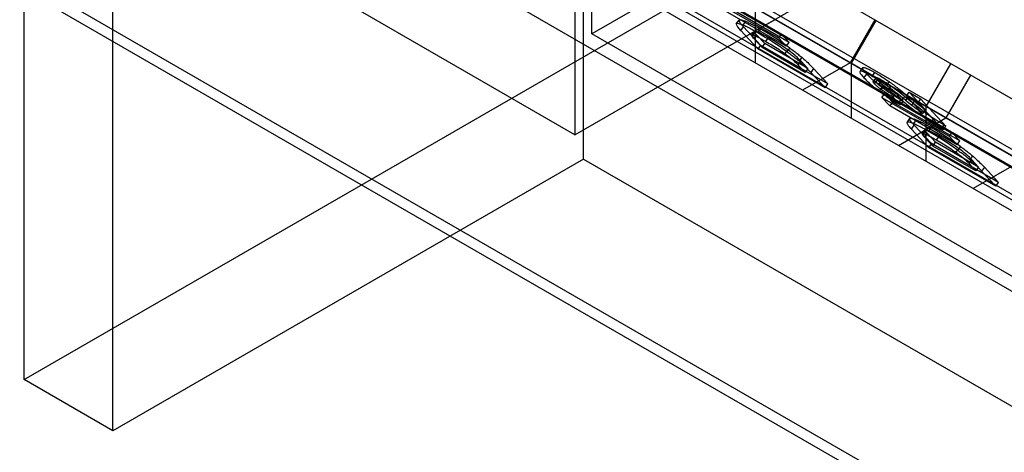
# Model space of a CAD drawing. Header units: millimetres. Extents: x 60 to 337, y 43 to 512.
# Tile 8 of 73: x 99.52 to 120.23, y 224.5 to 233.6. Entities that reach past the tile are written whole.
import ezdxf

# ---------------------------------------------------------------- set-up
doc = ezdxf.new("R2010")
doc.units = ezdxf.units.MM
doc.header["$LTSCALE"] = 36.045028
doc.layers.get('0').update_dxf_attribs({"linetype": 'CONTINUOUS'})

msp = doc.modelspace()

# ---------------------------------------------------------------- linework, layer by layer
at = {"color": 7, "linetype": 'CONTINUOUS'}
for p, q in [((111.381, 230.671), (111.381, 273.478)), ((111.2, 268.643), (111.2, 231.183)), ((99.616, 226.032), (99.616, 263.02)), ((101.482, 224.955), (101.482, 261.943)), ((99.616, 226.032), (143.81, 251.547)), ((111.2, 231.183), (142.313, 249.146)), ((84.33, 248.709), (169.183, 199.72)), ((111.554, 233.306), (111.554, 248.534)), ((169.395, 194.186), (84.542, 243.174)), ((169.183, 194.063), (84.33, 243.052)), ((154.859, 210.842), (104.569, 239.876)), ((104.565, 239.648), (154.854, 210.613)), ((105.101, 239.703), (155.39, 210.669)), ((104.832, 239.465), (155.122, 210.431)), ((107.017, 237.649), (157.307, 208.615)), ((160.638, 208.701), (110.325, 237.748)), ((111.2, 231.183), (100.428, 237.403)), ((157.257, 208.529), (106.967, 237.563)), ((118.625, 237.388), (111.554, 233.306)), ((161.857, 205.642), (106.967, 237.332)), ((109.805, 236.848), (160.118, 207.8)), ((114.126, 234.121), (115.54, 233.305)), ((114.068, 234.041), (115.482, 233.224)), ((115.647, 233.047), (114.233, 233.864)), ((115.705, 233.127), (114.291, 233.944)), ((114.998, 232.695), (114.998, 233.85)), ((114.413, 233.033), (115.413, 233.61)), ((114.596, 233.516), (114.656, 233.598)), ((114.688, 233.376), (114.746, 233.456)), ((114.79, 233.571), (114.732, 233.491)), ((114.746, 233.456), (115.106, 233.07)), ((117.51, 233.601), (116.99, 232.7)), ((117.533, 233.587), (117.013, 232.687)), ((133.581, 220.589), (111.554, 233.306)), ((115.048, 232.99), (114.688, 233.376)), ((114.922, 233.276), (114.98, 233.356)), ((114.948, 233.278), (115.006, 233.358)), ((115.021, 233.286), (114.963, 233.206)), ((115.195, 233.101), (115.021, 233.286)), ((115.047, 233.327), (115.105, 233.407)), ((115.217, 233.147), (115.275, 233.227)), ((115.54, 233.305), (115.482, 233.224)), ((115.482, 233.224), (115.647, 233.047)), ((115.705, 233.127), (115.54, 233.305)), ((114.963, 233.206), (115.137, 233.02)), ((115.106, 233.07), (115.048, 232.99)), ((116.521, 232.253), (115.106, 233.07)), ((115.137, 233.02), (115.195, 233.101)), ((116.044, 232.496), (115.137, 233.02)), ((116.102, 232.577), (115.195, 233.101)), ((115.647, 233.047), (115.705, 233.127)), ((116.463, 232.173), (115.048, 232.99)), ((115.678, 232.97), (115.62, 232.89)), ((115.665, 232.926), (115.723, 233.006)), ((115.974, 232.813), (115.916, 232.732)), ((115.9, 232.651), (115.958, 232.731)), ((116.044, 232.496), (115.9, 232.651)), ((115.958, 232.731), (116.102, 232.577)), ((116.99, 232.7), (115.99, 232.123)), ((117.013, 232.687), (117.013, 231.532)), ((117.206, 232.52), (117.264, 232.6)), ((118.59, 231.776), (119.11, 232.677)), ((116.102, 232.577), (116.044, 232.496)), ((116.222, 232.574), (116.164, 232.494)), ((116.164, 232.494), (116.463, 232.173)), ((116.521, 232.253), (116.222, 232.574)), ((117.255, 232.594), (117.197, 232.514)), ((117.281, 232.381), (117.339, 232.461)), ((117.455, 232.412), (117.512, 232.493)), ((119.525, 232.437), (119.005, 231.536)), ((116.463, 232.173), (116.521, 232.253)), ((117.478, 232.298), (117.536, 232.378)), ((117.488, 232.301), (117.545, 232.381)), ((117.506, 232.253), (117.503, 232.256)), ((117.506, 232.253), (117.564, 232.334)), ((117.51, 232.249), (117.507, 232.252)), ((117.603, 232.248), (117.661, 232.328)), ((117.7, 232.217), (117.642, 232.137)), ((117.81, 232.301), (117.752, 232.221)), ((117.788, 232.128), (117.846, 232.208)), ((117.603, 232.1), (117.661, 232.18)), ((117.66, 231.967), (117.718, 232.047)), ((117.718, 232.047), (117.883, 231.87)), ((117.718, 232.047), (119.132, 231.231)), ((117.944, 232.062), (117.886, 231.982)), ((117.886, 231.982), (118.046, 231.81)), ((118.104, 231.891), (117.944, 232.062)), ((118.08, 231.905), (118.138, 231.985)), ((118.215, 231.99), (118.157, 231.91)), ((118.174, 231.996), (118.232, 232.076)), ((118.514, 231.632), (118.174, 231.996)), ((118.174, 231.996), (118.414, 231.857)), ((118.215, 231.99), (118.344, 231.887)), ((118.232, 232.076), (118.571, 231.713)), ((118.232, 232.076), (118.472, 231.938)), ((117.825, 231.79), (117.66, 231.967)), ((117.66, 231.967), (119.074, 231.15)), ((117.883, 231.87), (117.825, 231.79)), ((119.239, 230.973), (117.825, 231.79)), ((119.297, 231.054), (117.883, 231.87)), ((117.998, 231.838), (118.056, 231.918)), ((118.046, 231.81), (117.998, 231.838)), ((118.046, 231.81), (118.104, 231.891)), ((118.104, 231.891), (118.056, 231.918)), ((118.157, 231.91), (118.286, 231.807)), ((118.286, 231.807), (118.344, 231.887)), ((118.472, 231.938), (118.414, 231.857)), ((118.414, 231.857), (118.948, 231.286)), ((119.006, 231.366), (118.472, 231.938)), ((118.59, 230.621), (118.59, 231.776)), ((118.508, 231.696), (118.45, 231.616)), ((118.571, 231.713), (118.514, 231.632)), ((118.005, 230.959), (119.005, 231.536)), ((118.188, 231.442), (118.248, 231.524)), ((118.28, 231.302), (118.338, 231.382)), ((118.382, 231.497), (118.325, 231.417)), ((118.338, 231.382), (118.699, 230.996)), ((118.694, 231.443), (118.752, 231.524)), ((118.961, 231.392), (118.903, 231.312)), ((118.948, 231.286), (119.006, 231.366)), ((119.006, 231.366), (118.961, 231.392)), ((118.641, 230.916), (118.28, 231.302)), ((118.514, 231.202), (118.572, 231.282)), ((118.541, 231.204), (118.598, 231.284)), ((118.613, 231.213), (118.555, 231.132)), ((118.787, 231.027), (118.613, 231.213)), ((118.639, 231.253), (118.697, 231.333)), ((118.809, 231.073), (118.867, 231.153)), ((118.948, 231.286), (118.903, 231.312)), ((119.132, 231.231), (119.074, 231.15)), ((119.074, 231.15), (119.239, 230.973)), ((119.297, 231.054), (119.132, 231.231)), ((118.555, 231.132), (118.729, 230.946)), ((118.699, 230.996), (118.641, 230.916)), ((120.113, 230.179), (118.699, 230.996)), ((118.729, 230.946), (118.787, 231.027)), ((119.636, 230.423), (118.729, 230.946)), ((119.694, 230.503), (118.787, 231.027)), ((119.239, 230.973), (119.297, 231.054)), ((120.055, 230.099), (118.641, 230.916)), ((119.271, 230.896), (119.213, 230.816)), ((119.258, 230.852), (119.315, 230.932)), ((119.566, 230.739), (119.508, 230.658)), ((111.381, 230.671), (101.482, 224.955)), ((111.381, 230.671), (138.07, 215.262)), ((119.492, 230.577), (119.55, 230.658)), ((119.636, 230.423), (119.492, 230.577)), ((119.55, 230.658), (119.694, 230.503)), ((120.582, 230.626), (119.582, 230.049)), ((119.694, 230.503), (119.636, 230.423)), ((119.814, 230.5), (119.756, 230.42)), ((119.756, 230.42), (120.055, 230.099)), ((120.113, 230.179), (119.814, 230.5)), ((120.055, 230.099), (120.113, 230.179)), ((101.482, 224.955), (99.616, 226.032))]:
    msp.add_line(p, q, dxfattribs=at)
for centre, radius, start, end in [((111.523, 227.217), 7.054, 54.0342, 60.0227), ((111.596, 227.321), 7.025, 54.0214, 60.0345), ((122.553, 237.132), 6.824, 231.2925, 233.703), ((122.691, 237.317), 6.956, 231.3155, 233.6801), ((122.181, 236.63), 6.25, 233.3475, 236.0885), ((122.265, 236.747), 6.295, 233.3573, 236.0787), ((115.115, 225.143), 7.054, 54.0342, 60.0227), ((115.189, 225.247), 7.025, 54.0214, 60.0345)]:
    msp.add_arc(centre, radius, start, end, dxfattribs=at)
for points, knots in [([(114.598, 233.518), (114.592, 233.513), (114.6, 233.478), (114.634, 233.438), (114.667, 233.398), (114.688, 233.376)], [0, 0, 0, 0, 0.13979, 0.466411, 1, 1, 1, 1]), ([(114.732, 233.491), (114.712, 233.5), (114.676, 233.513), (114.632, 233.524), (114.605, 233.523), (114.598, 233.518)], [0, 0, 0, 0, 0.478045, 0.80758, 1, 1, 1, 1]), ([(114.746, 233.456), (114.739, 233.464), (114.725, 233.478), (114.707, 233.5), (114.691, 233.518), (114.678, 233.535), (114.668, 233.55), (114.66, 233.564), (114.655, 233.575), (114.652, 233.585), (114.652, 233.593), (114.654, 233.597), (114.656, 233.598)], [0, 0, 0, 0, 0.180355, 0.34505, 0.48107, 0.601801, 0.706596, 0.79496, 0.866714, 0.922405, 0.964477, 1, 1, 1, 1]), ([(114.656, 233.598), (114.663, 233.603), (114.69, 233.605), (114.734, 233.593), (114.77, 233.58), (114.79, 233.571)], [0, 0, 0, 0, 0.19242, 0.521955, 1, 1, 1, 1]), ([(115.047, 233.327), (115.006, 233.35), (114.93, 233.393), (114.825, 233.448), (114.761, 233.479), (114.732, 233.491)], [0, 0, 0, 0, 0.401014, 0.736699, 1, 1, 1, 1]), ([(114.79, 233.571), (114.812, 233.562), (114.859, 233.54), (114.964, 233.487), (115.047, 233.44), (115.105, 233.407)], [0, 0, 0, 0, 0.198511, 0.434233, 1, 1, 1, 1]), ([(114.963, 233.206), (114.95, 233.22), (114.933, 233.235), (114.913, 233.282), (114.94, 233.28), (114.948, 233.278)], [0, 0, 0, 0, 0.527409, 0.757753, 1, 1, 1, 1]), ([(114.948, 233.278), (114.955, 233.276), (114.971, 233.272), (115.01, 233.257), (115.066, 233.23), (115.14, 233.191), (115.19, 233.162), (115.217, 233.147)], [0, 0, 0, 0, 0.070441, 0.164196, 0.421131, 0.68873, 1, 1, 1, 1]), ([(115.006, 233.358), (114.998, 233.36), (114.972, 233.363), (114.989, 233.317), (115.006, 233.303), (115.019, 233.289)], [0, 0, 0, 0, 0.248471, 0.476724, 1, 1, 1, 1]), ([(115.275, 233.227), (115.248, 233.243), (115.198, 233.271), (115.124, 233.31), (115.068, 233.337), (115.029, 233.352), (115.013, 233.357), (115.006, 233.358)], [0, 0, 0, 0, 0.31127, 0.578869, 0.835804, 0.929559, 1, 1, 1, 1]), ([(115.678, 232.97), (115.634, 233.001), (115.503, 233.091), (115.366, 233.174), (115.275, 233.227)], [0, 0, 0, 0, 0.338788, 1, 1, 1, 1]), ([(115.217, 233.147), (115.309, 233.094), (115.445, 233.011), (115.577, 232.921), (115.62, 232.89)], [0, 0, 0, 0, 0.661212, 1, 1, 1, 1]), ([(115.62, 232.89), (115.661, 232.86), (115.74, 232.801), (115.832, 232.72), (115.883, 232.669), (115.9, 232.651)], [0, 0, 0, 0, 0.411303, 0.802535, 1, 1, 1, 1]), ([(115.916, 232.732), (115.89, 232.754), (115.836, 232.797), (115.752, 232.862), (115.695, 232.904), (115.665, 232.926)], [0, 0, 0, 0, 0.321952, 0.657388, 1, 1, 1, 1]), ([(115.958, 232.731), (115.941, 232.749), (115.89, 232.8), (115.798, 232.881), (115.719, 232.941), (115.678, 232.97)], [0, 0, 0, 0, 0.197465, 0.588697, 1, 1, 1, 1]), ([(115.723, 233.006), (115.753, 232.985), (115.81, 232.942), (115.893, 232.878), (115.947, 232.834), (115.974, 232.813)], [0, 0, 0, 0, 0.342612, 0.678048, 1, 1, 1, 1]), ([(115.974, 232.813), (115.989, 232.8), (116.076, 232.725), (116.157, 232.643), (116.222, 232.574)], [0, 0, 0, 0, 0.173666, 1, 1, 1, 1]), ([(116.164, 232.494), (116.15, 232.509), (116.122, 232.538), (116.08, 232.581), (116.039, 232.621), (115.998, 232.66), (115.957, 232.697), (115.93, 232.721), (115.916, 232.732)], [0, 0, 0, 0, 0.178843, 0.351309, 0.518755, 0.682071, 0.842534, 1, 1, 1, 1]), ([(117.339, 232.461), (117.332, 232.469), (117.318, 232.484), (117.299, 232.506), (117.283, 232.526), (117.269, 232.545), (117.26, 232.561), (117.254, 232.574), (117.252, 232.583), (117.253, 232.592), (117.258, 232.598), (117.262, 232.599), (117.264, 232.6)], [0, 0, 0, 0, 0.185416, 0.352533, 0.499914, 0.626248, 0.768397, 0.8233, 0.868258, 0.934816, 0.965145, 1, 1, 1, 1]), ([(117.264, 232.6), (117.267, 232.601), (117.275, 232.601), (117.296, 232.598), (117.325, 232.588), (117.364, 232.572), (117.428, 232.541), (117.477, 232.513), (117.512, 232.493)], [0, 0, 0, 0, 0.037329, 0.08698, 0.226946, 0.375509, 0.555932, 1, 1, 1, 1]), ([(117.206, 232.52), (117.199, 232.518), (117.189, 232.486), (117.232, 232.443), (117.26, 232.404), (117.281, 232.381)], [0, 0, 0, 0, 0.134452, 0.445074, 1, 1, 1, 1]), ([(117.455, 232.412), (117.415, 232.435), (117.348, 232.473), (117.267, 232.509), (117.221, 232.523), (117.206, 232.52)], [0, 0, 0, 0, 0.499806, 0.83307, 1, 1, 1, 1]), ([(117.661, 232.18), (117.611, 232.217), (117.499, 232.306), (117.394, 232.402), (117.339, 232.461)], [0, 0, 0, 0, 0.433977, 1, 1, 1, 1]), ([(117.752, 232.221), (117.717, 232.245), (117.65, 232.291), (117.551, 232.355), (117.486, 232.394), (117.455, 232.412)], [0, 0, 0, 0, 0.354613, 0.69209, 1, 1, 1, 1]), ([(117.512, 232.493), (117.544, 232.475), (117.609, 232.435), (117.708, 232.371), (117.775, 232.325), (117.81, 232.301)], [0, 0, 0, 0, 0.30791, 0.645387, 1, 1, 1, 1]), ([(117.281, 232.381), (117.311, 232.349), (117.376, 232.285), (117.484, 232.191), (117.562, 232.13), (117.603, 232.1)], [0, 0, 0, 0, 0.30499, 0.644436, 1, 1, 1, 1]), ([(117.502, 232.257), (117.495, 232.265), (117.487, 232.275), (117.472, 232.297), (117.484, 232.301), (117.488, 232.301)], [0, 0, 0, 0, 0.541159, 0.811203, 1, 1, 1, 1]), ([(117.488, 232.301), (117.497, 232.299), (117.52, 232.291), (117.558, 232.273), (117.587, 232.257), (117.603, 232.248)], [0, 0, 0, 0, 0.225141, 0.563834, 1, 1, 1, 1]), ([(117.643, 232.137), (117.625, 232.15), (117.591, 232.175), (117.547, 232.213), (117.521, 232.238), (117.51, 232.249)], [0, 0, 0, 0, 0.380991, 0.724769, 1, 1, 1, 1]), ([(117.545, 232.381), (117.542, 232.381), (117.529, 232.376), (117.547, 232.353), (117.556, 232.342), (117.564, 232.334)], [0, 0, 0, 0, 0.177221, 0.452524, 1, 1, 1, 1]), ([(117.661, 232.328), (117.645, 232.338), (117.616, 232.354), (117.578, 232.372), (117.555, 232.38), (117.545, 232.381)], [0, 0, 0, 0, 0.436166, 0.774859, 1, 1, 1, 1]), ([(117.564, 232.334), (117.575, 232.322), (117.601, 232.296), (117.647, 232.257), (117.682, 232.231), (117.701, 232.217)], [0, 0, 0, 0, 0.269283, 0.613985, 1, 1, 1, 1]), ([(117.603, 232.248), (117.622, 232.236), (117.663, 232.212), (117.725, 232.172), (117.767, 232.143), (117.788, 232.128)], [0, 0, 0, 0, 0.309934, 0.646917, 1, 1, 1, 1]), ([(117.846, 232.208), (117.825, 232.223), (117.783, 232.252), (117.721, 232.292), (117.68, 232.317), (117.661, 232.328)], [0, 0, 0, 0, 0.353083, 0.690066, 1, 1, 1, 1]), ([(117.7, 232.217), (117.724, 232.2), (117.804, 232.145), (117.887, 232.095), (117.944, 232.062)], [0, 0, 0, 0, 0.309724, 1, 1, 1, 1]), ([(118.157, 231.91), (118.11, 231.948), (118.017, 232.021), (117.882, 232.125), (117.794, 232.19), (117.752, 232.221)], [0, 0, 0, 0, 0.355491, 0.693314, 1, 1, 1, 1]), ([(117.81, 232.301), (117.875, 232.255), (118.011, 232.152), (118.144, 232.047), (118.215, 231.99)], [0, 0, 0, 0, 0.468628, 1, 1, 1, 1]), ([(118.138, 231.985), (118.089, 232.024), (118.014, 232.083), (117.917, 232.157), (117.868, 232.193), (117.846, 232.208)], [0, 0, 0, 0, 0.509857, 0.777884, 1, 1, 1, 1]), ([(117.603, 232.1), (117.645, 232.068), (117.731, 232.006), (117.863, 231.918), (117.953, 231.864), (117.998, 231.838)], [0, 0, 0, 0, 0.333963, 0.671446, 1, 1, 1, 1]), ([(117.886, 231.982), (117.829, 232.015), (117.746, 232.065), (117.666, 232.119), (117.642, 232.137)], [0, 0, 0, 0, 0.690276, 1, 1, 1, 1]), ([(118.056, 231.918), (118.002, 231.949), (117.867, 232.032), (117.737, 232.122), (117.661, 232.18)], [0, 0, 0, 0, 0.393457, 1, 1, 1, 1]), ([(117.788, 232.128), (117.81, 232.112), (117.859, 232.077), (117.956, 232.003), (118.031, 231.944), (118.08, 231.905)], [0, 0, 0, 0, 0.222116, 0.490143, 1, 1, 1, 1]), ([(118.508, 231.696), (118.451, 231.739), (118.327, 231.835), (118.205, 231.932), (118.138, 231.985)], [0, 0, 0, 0, 0.455497, 1, 1, 1, 1]), ([(118.08, 231.905), (118.123, 231.87), (118.208, 231.803), (118.331, 231.706), (118.412, 231.645), (118.45, 231.616)], [0, 0, 0, 0, 0.353, 0.692078, 1, 1, 1, 1]), ([(118.19, 231.444), (118.184, 231.439), (118.192, 231.404), (118.226, 231.364), (118.259, 231.324), (118.28, 231.302)], [0, 0, 0, 0, 0.13979, 0.466411, 1, 1, 1, 1]), ([(118.325, 231.417), (118.304, 231.426), (118.268, 231.439), (118.224, 231.451), (118.197, 231.449), (118.19, 231.444)], [0, 0, 0, 0, 0.478045, 0.80758, 1, 1, 1, 1]), ([(118.338, 231.382), (118.331, 231.39), (118.318, 231.405), (118.299, 231.426), (118.283, 231.445), (118.27, 231.461), (118.26, 231.476), (118.252, 231.49), (118.247, 231.501), (118.244, 231.511), (118.244, 231.519), (118.246, 231.523), (118.248, 231.524)], [0, 0, 0, 0, 0.180355, 0.34505, 0.48107, 0.601801, 0.706596, 0.79496, 0.866714, 0.922405, 0.964477, 1, 1, 1, 1]), ([(118.248, 231.524), (118.255, 231.53), (118.282, 231.531), (118.326, 231.52), (118.362, 231.506), (118.382, 231.497)], [0, 0, 0, 0, 0.19242, 0.521955, 1, 1, 1, 1]), ([(118.639, 231.253), (118.598, 231.276), (118.522, 231.319), (118.417, 231.375), (118.353, 231.405), (118.325, 231.417)], [0, 0, 0, 0, 0.401014, 0.736699, 1, 1, 1, 1]), ([(118.382, 231.497), (118.404, 231.488), (118.451, 231.467), (118.556, 231.413), (118.639, 231.366), (118.697, 231.333)], [0, 0, 0, 0, 0.198511, 0.434233, 1, 1, 1, 1]), ([(118.694, 231.443), (118.718, 231.427), (118.765, 231.396), (118.835, 231.352), (118.881, 231.325), (118.903, 231.312)], [0, 0, 0, 0, 0.350714, 0.685879, 1, 1, 1, 1]), ([(118.961, 231.392), (118.938, 231.405), (118.893, 231.432), (118.823, 231.476), (118.776, 231.507), (118.752, 231.524)], [0, 0, 0, 0, 0.314121, 0.649286, 1, 1, 1, 1]), ([(118.555, 231.132), (118.542, 231.146), (118.525, 231.161), (118.505, 231.208), (118.532, 231.206), (118.541, 231.204)], [0, 0, 0, 0, 0.527409, 0.757753, 1, 1, 1, 1]), ([(118.541, 231.204), (118.547, 231.202), (118.563, 231.198), (118.603, 231.183), (118.658, 231.156), (118.732, 231.117), (118.782, 231.088), (118.809, 231.073)], [0, 0, 0, 0, 0.070441, 0.164196, 0.421131, 0.68873, 1, 1, 1, 1]), ([(118.598, 231.284), (118.59, 231.286), (118.564, 231.289), (118.581, 231.243), (118.598, 231.229), (118.611, 231.215)], [0, 0, 0, 0, 0.248471, 0.476724, 1, 1, 1, 1]), ([(118.867, 231.153), (118.84, 231.169), (118.79, 231.197), (118.716, 231.236), (118.66, 231.263), (118.621, 231.278), (118.605, 231.283), (118.598, 231.284)], [0, 0, 0, 0, 0.31127, 0.578869, 0.835804, 0.929559, 1, 1, 1, 1]), ([(119.271, 230.896), (119.227, 230.928), (119.095, 231.017), (118.959, 231.1), (118.867, 231.153)], [0, 0, 0, 0, 0.338788, 1, 1, 1, 1]), ([(118.809, 231.073), (118.901, 231.02), (119.037, 230.937), (119.169, 230.847), (119.213, 230.816)], [0, 0, 0, 0, 0.661212, 1, 1, 1, 1]), ([(119.213, 230.816), (119.254, 230.786), (119.332, 230.727), (119.424, 230.646), (119.475, 230.595), (119.492, 230.577)], [0, 0, 0, 0, 0.411303, 0.802535, 1, 1, 1, 1]), ([(119.508, 230.658), (119.482, 230.68), (119.428, 230.724), (119.344, 230.788), (119.287, 230.83), (119.258, 230.852)], [0, 0, 0, 0, 0.321952, 0.657388, 1, 1, 1, 1]), ([(119.55, 230.658), (119.533, 230.675), (119.482, 230.726), (119.39, 230.807), (119.312, 230.867), (119.271, 230.896)], [0, 0, 0, 0, 0.197465, 0.588697, 1, 1, 1, 1]), ([(119.315, 230.932), (119.345, 230.911), (119.402, 230.868), (119.486, 230.804), (119.54, 230.76), (119.566, 230.739)], [0, 0, 0, 0, 0.342612, 0.678048, 1, 1, 1, 1]), ([(119.566, 230.739), (119.581, 230.726), (119.668, 230.651), (119.749, 230.569), (119.814, 230.5)], [0, 0, 0, 0, 0.173666, 1, 1, 1, 1]), ([(119.756, 230.42), (119.742, 230.435), (119.714, 230.464), (119.672, 230.507), (119.631, 230.547), (119.59, 230.586), (119.549, 230.623), (119.522, 230.647), (119.508, 230.658)], [0, 0, 0, 0, 0.178843, 0.351309, 0.518755, 0.682071, 0.842534, 1, 1, 1, 1])]:
    msp.add_open_spline(points, degree=3, knots=knots, dxfattribs=at)

doc.saveas('drawing.dxf')
